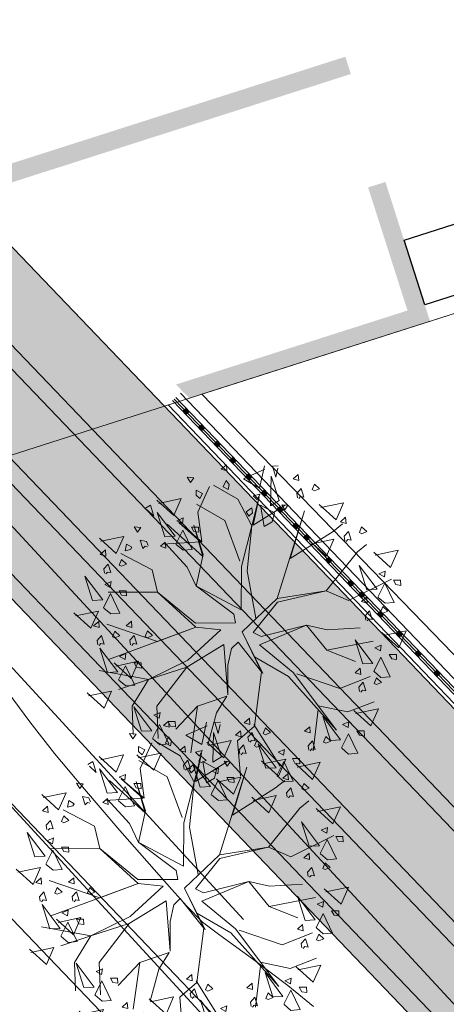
# Model space of a CAD drawing. Header units: metres. Extents: x 1111994 to 1112800, y 1268200 to 1269007.
# Tile 36 of 86: x 1112454.95 to 1112458.71, y 1268448.6 to 1268457.28. Entities that reach past the tile are written whole.
import ezdxf

# ---------------------------------------------------------------- set-up
doc = ezdxf.new("R2010")
doc.units = ezdxf.units.M
doc.header["$LTSCALE"] = 12.7
doc.header["$MEASUREMENT"] = 0
doc.linetypes.add('DASHED', pattern=[0.75, 0.5, -0.25])
for name, color, linetype in [('A-PISO-CONC_Pluma_Nº__100', 7, 'Continuous'), ('Base', 251, 'Continuous'), ('P-ARBO-CONS', 7, 'Continuous'), ('RED PVC', 5, 'Continuous'), ('TUBERIA SANITARIA', 84, 'Continuous')]:
    doc.layers.add(name, color=color, linetype=linetype)

# ---------------------------------------------------------------- blocks, each defined once
blk = doc.blocks.new('reja[31]_1', base_point=(474.0603, 241.58))
at = {"layer": 'A-PISO-CONC_Pluma_Nº__100', "linetype": 'Continuous'}
for points in [[(462.452, 253.8272), (462.4243, 253.8561), (462.3954, 253.8285), (462.4231, 253.7996)], [(462.5903, 253.6827), (462.5626, 253.7116), (462.5337, 253.684), (462.5614, 253.6551)], [(462.7285, 253.5382), (462.7009, 253.5671), (462.672, 253.5395), (462.6996, 253.5105)], [(462.8668, 253.3937), (462.8391, 253.4226), (462.8102, 253.3949), (462.8379, 253.366)], [(463.0051, 253.2492), (462.9774, 253.2781), (462.9485, 253.2504), (462.9762, 253.2215)], [(463.1433, 253.1047), (463.1157, 253.1336), (463.0868, 253.1059), (463.1144, 253.077)], [(463.2816, 252.9602), (463.254, 252.9891), (463.2251, 252.9614), (463.2527, 252.9325)], [(463.4199, 252.8157), (463.3922, 252.8446), (463.3633, 252.8169), (463.391, 252.788)], [(463.5167, 252.7145), (463.489, 252.7434), (463.4601, 252.7158), (463.4878, 252.6869)], [(463.7103, 252.5122), (463.6826, 252.5411), (463.6537, 252.5135), (463.6814, 252.4846)], [(463.9038, 252.3099), (463.8762, 252.3388), (463.8473, 252.3112), (463.8749, 252.2823)], [(464.0006, 252.2088), (463.973, 252.2377), (463.9441, 252.21), (463.9717, 252.1811)], [(464.1665, 252.0354), (464.1389, 252.0643), (464.11, 252.0366), (464.1376, 252.0077)], [(464.3325, 251.862), (464.3048, 251.8909), (464.2759, 251.8632), (464.3036, 251.8343)], [(464.4984, 251.6886), (464.4707, 251.7175), (464.4418, 251.6898), (464.4695, 251.6609)], [(464.6643, 251.5152), (464.6367, 251.5441), (464.6078, 251.5164), (464.6354, 251.4875)]]:
    blk.add_hatch(color=256, dxfattribs=at).paths.add_polyline_path(points, flags=0)
for p, q in [((462.3345, 253.95), (485.8088, 229.4177)), ((462.3742, 253.9881), (485.7713, 229.5364)), ((462.2658, 253.8844), (485.8735, 229.2125)), ((462.3056, 253.9224), (485.836, 229.3313)), ((462.32, 253.9362), (485.8224, 229.3745)), ((462.4243, 253.8561), (462.3954, 253.8285)), ((462.452, 253.8272), (462.4243, 253.8561)), ((462.3954, 253.8285), (462.4231, 253.7996)), ((462.4231, 253.7996), (462.452, 253.8272)), ((462.5626, 253.7116), (462.5337, 253.684)), ((462.5337, 253.684), (462.5614, 253.6551)), ((462.5614, 253.6551), (462.5903, 253.6827)), ((462.5903, 253.6827), (462.5626, 253.7116)), ((462.7009, 253.5671), (462.672, 253.5395)), ((462.672, 253.5395), (462.6996, 253.5105)), ((462.6996, 253.5105), (462.7285, 253.5382)), ((462.7285, 253.5382), (462.7009, 253.5671)), ((462.8391, 253.4226), (462.8102, 253.3949)), ((462.8668, 253.3937), (462.8391, 253.4226)), ((462.8102, 253.3949), (462.8379, 253.366)), ((462.8379, 253.366), (462.8668, 253.3937)), ((462.9774, 253.2781), (462.9485, 253.2504)), ((462.9485, 253.2504), (462.9762, 253.2215)), ((462.9762, 253.2215), (463.0051, 253.2492)), ((463.0051, 253.2492), (462.9774, 253.2781)), ((463.1157, 253.1336), (463.0868, 253.1059)), ((463.0868, 253.1059), (463.1144, 253.077)), ((463.1144, 253.077), (463.1433, 253.1047)), ((463.1433, 253.1047), (463.1157, 253.1336)), ((463.254, 252.9891), (463.2251, 252.9614)), ((463.2816, 252.9602), (463.254, 252.9891)), ((463.2251, 252.9614), (463.2527, 252.9325)), ((463.2527, 252.9325), (463.2816, 252.9602)), ((463.3922, 252.8446), (463.3633, 252.8169)), ((463.3633, 252.8169), (463.391, 252.788)), ((463.391, 252.788), (463.4199, 252.8157)), ((463.4199, 252.8157), (463.3922, 252.8446)), ((463.489, 252.7434), (463.4601, 252.7158)), ((463.5167, 252.7145), (463.489, 252.7434)), ((463.4601, 252.7158), (463.4878, 252.6869)), ((463.4878, 252.6869), (463.5167, 252.7145)), ((463.6826, 252.5411), (463.6537, 252.5135)), ((463.6537, 252.5135), (463.6814, 252.4846)), ((463.6814, 252.4846), (463.7103, 252.5122)), ((463.7103, 252.5122), (463.6826, 252.5411)), ((463.8762, 252.3388), (463.8473, 252.3112)), ((463.8473, 252.3112), (463.8749, 252.2823)), ((463.8749, 252.2823), (463.9038, 252.3099)), ((463.9038, 252.3099), (463.8762, 252.3388)), ((463.973, 252.2377), (463.9441, 252.21)), ((463.9441, 252.21), (463.9717, 252.1811)), ((463.9717, 252.1811), (464.0006, 252.2088)), ((464.0006, 252.2088), (463.973, 252.2377)), ((464.1389, 252.0643), (464.11, 252.0366)), ((464.1389, 252.0643), (464.11, 252.0366)), ((464.11, 252.0366), (464.1376, 252.0077)), ((464.11, 252.0366), (464.1376, 252.0077)), ((464.1376, 252.0077), (464.1665, 252.0354)), ((464.1376, 252.0077), (464.1665, 252.0354)), ((464.1665, 252.0354), (464.1389, 252.0643)), ((464.1665, 252.0354), (464.1389, 252.0643)), ((464.3048, 251.8909), (464.2759, 251.8632)), ((464.2759, 251.8632), (464.3036, 251.8343)), ((464.3036, 251.8343), (464.3325, 251.862)), ((464.3325, 251.862), (464.3048, 251.8909)), ((464.4707, 251.7175), (464.4418, 251.6898)), ((464.4418, 251.6898), (464.4695, 251.6609)), ((464.4695, 251.6609), (464.4984, 251.6886)), ((464.4984, 251.6886), (464.4707, 251.7175)), ((464.6367, 251.5441), (464.6078, 251.5164)), ((464.6078, 251.5164), (464.6354, 251.4875)), ((464.6354, 251.4875), (464.6643, 251.5152)), ((464.6643, 251.5152), (464.6367, 251.5441))]:
    blk.add_line(p, q, dxfattribs=at)
blk = doc.blocks.new('ARBOLL[131]_1', base_point=(462.4374, 249.6384))
at = {"layer": 'P-ARBO-CONS', "color": 252, "linetype": 'Continuous', "lineweight": 0}
for p, q in [((462.225, 251.0546), (462.2706, 251.095)), ((462.2706, 251.095), (462.2745, 251.04)), ((462.5628, 250.8867), (462.6057, 251.0841)), ((462.6776, 251.0821), (462.7279, 251.0854)), ((462.7071, 250.9854), (462.6776, 251.0821)), ((462.2745, 251.04), (462.225, 251.0546)), ((462.6108, 251.054), (462.4214, 250.9715)), ((462.6662, 250.9942), (462.6595, 250.7322)), ((462.7357, 250.7802), (462.6662, 250.9942)), ((462.7251, 251.0649), (462.7071, 250.9854)), ((462.9053, 251.0095), (462.8597, 250.9691)), ((462.9093, 250.9545), (462.9053, 251.0095)), ((461.9245, 250.9843), (461.9532, 250.9372)), ((461.9851, 250.9779), (461.9245, 250.9843)), ((461.9532, 250.9372), (461.9851, 250.9779)), ((462.1215, 250.9033), (462.0183, 250.6757)), ((462.1572, 250.9147), (462.3733, 250.7892)), ((462.2438, 250.8992), (462.2698, 250.9559)), ((462.2866, 250.8767), (462.2438, 250.8992)), ((462.2698, 250.9559), (462.2962, 250.9205)), ((462.2962, 250.9205), (462.2866, 250.8767)), ((462.4214, 250.9715), (462.5628, 250.8867)), ((462.8597, 250.9691), (462.9093, 250.9545)), ((463.0274, 250.8748), (463.0467, 250.9244)), ((463.0467, 250.9244), (463.092, 250.8831)), ((462.0058, 250.8715), (462.0049, 250.8274)), ((462.0049, 250.8274), (462.0382, 250.7972)), ((462.0599, 250.8404), (462.0058, 250.8715)), ((462.0382, 250.7972), (462.0599, 250.8404)), ((462.4957, 250.5554), (462.5606, 250.8121)), ((462.5606, 250.8121), (462.5061, 250.5613)), ((462.5662, 250.8337), (462.5065, 250.8215)), ((462.5065, 250.8215), (462.5421, 250.7841)), ((462.5421, 250.7841), (462.5662, 250.8337)), ((462.8916, 250.8421), (462.9301, 250.8845)), ((462.8985, 250.8032), (462.8916, 250.8421)), ((462.9247, 250.8139), (462.9096, 250.7974)), ((462.9544, 250.8087), (462.9247, 250.8139)), ((462.9301, 250.8845), (462.9544, 250.8087)), ((463.0473, 250.8644), (463.0274, 250.8748)), ((463.092, 250.8831), (463.0473, 250.8644)), ((461.6005, 250.7376), (461.5576, 250.711)), ((461.6326, 250.6417), (461.6005, 250.7376)), ((461.8074, 250.6451), (461.6579, 250.7809)), ((461.6712, 250.7535), (461.8733, 250.7961)), ((461.8733, 250.7961), (461.8074, 250.6451)), ((462.2567, 250.6037), (462.0072, 250.7463)), ((462.3733, 250.7892), (462.4957, 250.5554)), ((462.5061, 250.5613), (462.7899, 250.7389)), ((462.6947, 250.6711), (462.5715, 250.7367)), ((462.5715, 250.7367), (462.6042, 250.5486)), ((462.6595, 250.7322), (462.7357, 250.7802)), ((462.7865, 250.6956), (462.7603, 250.7419)), ((462.7603, 250.7419), (462.814, 250.7364)), ((462.814, 250.7364), (462.7865, 250.6956)), ((463.2387, 250.6081), (463.0892, 250.7439)), ((463.1025, 250.7165), (463.3046, 250.7592)), ((463.3046, 250.7592), (463.2387, 250.6081)), ((461.5718, 250.696), (461.6326, 250.6417)), ((461.6608, 250.6726), (461.8183, 250.4631)), ((461.7285, 250.458), (461.6608, 250.6726)), ((462.0183, 250.6757), (462.0543, 250.4142)), ((462.496, 250.7136), (462.4451, 250.6775)), ((462.4451, 250.6775), (462.4691, 250.6394)), ((462.4691, 250.6394), (462.5011, 250.6698)), ((462.5011, 250.6698), (462.496, 250.7136)), ((462.6739, 250.5905), (462.6939, 250.6681)), ((462.7199, 249.9141), (462.9603, 250.6886)), ((462.9603, 250.6886), (462.8326, 250.2658)), ((461.7483, 250.5708), (462.0625, 250.2853)), ((461.8354, 250.5999), (461.8911, 250.6247)), ((461.8838, 250.5735), (461.8354, 250.5999)), ((462.0543, 250.4142), (461.8525, 250.5856)), ((461.8525, 250.5856), (462.0424, 250.413)), ((461.8911, 250.6247), (461.8838, 250.5735)), ((462.0625, 250.2853), (461.9826, 250.5624)), ((461.9826, 250.5624), (462.066, 250.3018)), ((462.3885, 250.2429), (462.2567, 250.6037)), ((462.4052, 250.1972), (462.4957, 250.5554)), ((462.4957, 250.5554), (462.4551, 250.1592)), ((462.6042, 250.5486), (462.6739, 250.5905)), ((463.2114, 250.5062), (463.2957, 250.5716)), ((463.3226, 250.6303), (463.277, 250.5899)), ((463.277, 250.5899), (463.3265, 250.5753)), ((463.3265, 250.5753), (463.3226, 250.6303)), ((461.4859, 250.4992), (461.4572, 250.5463)), ((461.4572, 250.5463), (461.5178, 250.5399)), ((461.5178, 250.5399), (461.4859, 250.4992)), ((461.8251, 250.393), (461.8874, 250.5178)), ((461.8874, 250.5178), (461.97, 250.3457)), ((461.9623, 250.5429), (462.0247, 250.543)), ((461.9835, 250.5042), (461.9623, 250.5429)), ((462.0272, 250.498), (461.9835, 250.5042)), ((462.0247, 250.543), (462.0272, 250.498)), ((462.8326, 250.2658), (463.2114, 250.5062)), ((463.3088, 250.4629), (463.3474, 250.5053)), ((463.3474, 250.5053), (463.3716, 250.4295)), ((463.4447, 250.4956), (463.464, 250.5452)), ((463.4646, 250.4852), (463.4447, 250.4956)), ((463.464, 250.5452), (463.5093, 250.504)), ((463.5093, 250.504), (463.4646, 250.4852)), ((461.3003, 250.3114), (461.1508, 250.4472)), ((461.1641, 250.4198), (461.3662, 250.4625)), ((461.3662, 250.4625), (461.3003, 250.3114)), ((461.3915, 250.3949), (461.3785, 250.335)), ((461.4359, 250.3658), (461.3915, 250.3949)), ((461.5656, 250.4179), (461.5096, 250.4301)), ((461.5096, 250.4301), (461.5338, 250.3543)), ((461.5825, 250.3823), (461.5656, 250.4179)), ((461.7306, 250.4126), (461.6901, 250.3769)), ((461.6901, 250.3769), (461.7361, 250.3596)), ((462.0424, 250.413), (461.7083, 250.3929)), ((461.9251, 250.1919), (461.7268, 250.4064)), ((461.8183, 250.4631), (461.7285, 250.458)), ((461.7361, 250.3596), (461.7306, 250.4126)), ((461.8889, 250.3394), (461.8275, 250.391)), ((463.1531, 250.2863), (463.0036, 250.4222)), ((463.017, 250.3948), (463.2191, 250.4374)), ((463.2191, 250.4374), (463.1531, 250.2863)), ((463.3158, 250.424), (463.3088, 250.4629)), ((463.3419, 250.4347), (463.3269, 250.4182)), ((463.3716, 250.4295), (463.3419, 250.4347)), ((463.4262, 250.3249), (463.507, 250.3921)), ((461.2035, 250.3434), (461.1579, 250.303)), ((461.1579, 250.303), (461.2075, 250.2883)), ((461.2075, 250.2883), (461.2035, 250.3434)), ((461.3405, 250.3106), (461.6178, 250.1677)), ((461.3785, 250.335), (461.4258, 250.3457)), ((461.4258, 250.3457), (461.4359, 250.3658)), ((461.5338, 250.3543), (461.555, 250.3758)), ((461.555, 250.3758), (461.5768, 250.371)), ((461.97, 250.3457), (461.8889, 250.3394)), ((462.066, 250.3018), (462.0056, 250.024)), ((463.1501, 249.9811), (463.4262, 250.3249)), ((463.7197, 250.1881), (463.5703, 250.324)), ((463.5836, 250.2966), (463.7857, 250.3392)), ((463.7857, 250.3392), (463.7197, 250.1881)), ((461.1898, 250.1759), (461.2283, 250.2183)), ((461.2283, 250.2183), (461.2526, 250.1425)), ((461.3256, 250.2087), (461.3449, 250.2582)), ((461.3455, 250.1982), (461.3256, 250.2087)), ((461.3449, 250.2582), (461.3902, 250.217)), ((461.3902, 250.217), (461.3455, 250.1982)), ((463.4423, 250.2048), (463.5998, 249.9953)), ((463.5099, 249.9902), (463.4423, 250.2048)), ((461.1967, 250.1371), (461.1898, 250.1759)), ((461.2229, 250.1478), (461.2078, 250.1312)), ((461.2526, 250.1425), (461.2229, 250.1478)), ((461.6178, 250.1677), (461.6628, 249.969)), ((462.0056, 250.024), (461.9251, 250.1919)), ((462.4006, 249.8149), (462.4052, 250.1972)), ((462.4551, 250.1592), (462.5295, 249.7411)), ((463.6169, 250.1321), (463.6726, 250.1568)), ((463.6653, 250.1057), (463.6169, 250.1321)), ((463.6726, 250.1568), (463.6653, 250.1057)), ((461.0237, 250.1118), (461.1812, 249.9023)), ((461.0913, 249.8972), (461.0237, 250.1118)), ((461.1983, 250.0391), (461.2539, 250.0638)), ((461.2467, 250.0127), (461.1983, 250.0391)), ((461.2539, 250.0638), (461.2467, 250.0127)), ((463.3469, 249.8956), (463.7282, 250.0844)), ((463.6066, 249.9251), (463.6689, 250.05)), ((463.6689, 250.05), (463.7514, 249.8779)), ((463.7437, 250.0751), (463.8061, 250.0751)), ((463.765, 250.0364), (463.7437, 250.0751)), ((463.8087, 250.0302), (463.765, 250.0364)), ((463.8061, 250.0751), (463.8087, 250.0302)), ((461.188, 249.8322), (461.2502, 249.957)), ((461.6628, 249.969), (461.2275, 249.9687)), ((461.2502, 249.957), (461.3328, 249.7849)), ((461.3251, 249.9821), (461.3875, 249.9822)), ((461.3464, 249.9434), (461.3251, 249.9821)), ((461.3901, 249.9372), (461.3464, 249.9434)), ((461.3875, 249.9822), (461.3901, 249.9372)), ((462.0024, 249.6606), (461.6628, 249.969)), ((461.6628, 249.969), (462, 249.697)), ((462.3359, 249.7766), (462.0068, 250.0234)), ((462.0068, 250.0234), (462.4006, 249.8149)), ((462.7199, 249.9141), (463.1501, 249.9811)), ((462.7212, 249.8827), (463.1501, 249.9811)), ((463.1501, 249.9811), (463.3469, 249.8956)), ((463.5998, 249.9953), (463.5099, 249.9902)), ((461.1812, 249.9023), (461.0913, 249.8972)), ((462.4093, 249.6196), (462.7199, 249.9141)), ((462.5068, 249.615), (462.7212, 249.8827)), ((463.5088, 249.9291), (463.4632, 249.8887)), ((463.4632, 249.8887), (463.5128, 249.8741)), ((463.5128, 249.8741), (463.5088, 249.9291)), ((463.6703, 249.8715), (463.609, 249.9232)), ((463.7514, 249.8779), (463.6703, 249.8715)), ((461.0758, 249.6527), (460.9264, 249.7886)), ((460.9397, 249.7611), (461.1418, 249.8038)), ((461.1418, 249.8038), (461.0758, 249.6527)), ((461.2517, 249.7786), (461.1903, 249.8302)), ((461.3328, 249.7849), (461.2517, 249.7786)), ((462.3517, 249.6983), (462.3359, 249.7766)), ((463.4951, 249.7616), (463.5336, 249.8041)), ((463.5336, 249.8041), (463.5579, 249.7283)), ((463.631, 249.7944), (463.6502, 249.8439)), ((463.6509, 249.7839), (463.631, 249.7944)), ((463.6502, 249.8439), (463.6956, 249.8027)), ((463.6956, 249.8027), (463.6509, 249.7839)), ((461.1453, 249.712), (461.0997, 249.6716)), ((461.1492, 249.657), (461.1453, 249.712)), ((461.6628, 249.5357), (461.2157, 249.687)), ((461.4335, 249.7128), (461.3879, 249.6724)), ((461.4374, 249.6578), (461.4335, 249.7128)), ((462, 249.697), (462.3517, 249.6983)), ((463.502, 249.7228), (463.4951, 249.7616)), ((463.5282, 249.7335), (463.5131, 249.7169)), ((463.5579, 249.7283), (463.5282, 249.7335)), ((461.0997, 249.6716), (461.1492, 249.657)), ((461.2314, 249.377), (462.0024, 249.6606)), ((461.2674, 249.5773), (461.2867, 249.6269)), ((461.2867, 249.6269), (461.332, 249.5856)), ((461.3879, 249.6724), (461.4374, 249.6578)), ((461.5556, 249.5781), (461.5748, 249.6277)), ((461.5748, 249.6277), (461.6202, 249.5864)), ((462.0024, 249.6606), (461.6628, 249.5357)), ((461.93, 249.3713), (462.2228, 249.6384)), ((462.2228, 249.6384), (462.0024, 249.6606)), ((462.5917, 249.2534), (462.4093, 249.6196)), ((462.4093, 249.6196), (462.5808, 249.2671)), ((462.5068, 249.615), (462.5777, 249.5781)), ((462.564, 249.5062), (462.9764, 249.6792)), ((462.5777, 249.5781), (462.9764, 249.6792)), ((462.9764, 249.6792), (463.1588, 249.637)), ((462.9764, 249.6792), (463.1559, 249.4584)), ((463.1588, 249.637), (463.4503, 249.6566)), ((463.7918, 249.4785), (463.6423, 249.6144)), ((463.6557, 249.5869), (463.8578, 249.6296)), ((463.8578, 249.6296), (463.7918, 249.4785)), ((461.1316, 249.5446), (461.1701, 249.587)), ((461.1385, 249.5057), (461.1316, 249.5446)), ((461.1646, 249.5164), (461.1496, 249.4999)), ((461.1943, 249.5112), (461.1646, 249.5164)), ((461.1701, 249.587), (461.1943, 249.5112)), ((461.2873, 249.5669), (461.2674, 249.5773)), ((461.332, 249.5856), (461.2873, 249.5669)), ((461.4197, 249.5454), (461.4583, 249.5878)), ((461.4266, 249.5065), (461.4197, 249.5454)), ((461.4528, 249.5172), (461.4378, 249.5006)), ((461.4825, 249.512), (461.4528, 249.5172)), ((461.4583, 249.5878), (461.4825, 249.512)), ((461.5755, 249.5676), (461.5556, 249.5781)), ((461.6202, 249.5864), (461.5755, 249.5676)), ((462.3735, 249.5288), (462.3157, 249.4737)), ((462.5808, 249.2671), (462.3735, 249.5288)), ((463.1559, 249.4584), (463.5647, 249.5366)), ((463.4062, 249.5509), (463.5637, 249.3414)), ((463.4739, 249.3363), (463.4062, 249.5509)), ((461.1549, 249.4754), (461.3124, 249.2659)), ((461.2226, 249.2608), (461.1549, 249.4754)), ((461.3296, 249.4027), (461.3852, 249.4274)), ((461.3852, 249.4274), (461.378, 249.3763)), ((462.2488, 249.508), (461.923, 249.308)), ((462.2824, 249.0637), (462.2488, 249.508)), ((462.3157, 249.4737), (462.2846, 249.3249)), ((462.564, 249.5062), (462.8614, 249.2601)), ((463.1559, 249.4584), (463.411, 249.3596)), ((463.5809, 249.4782), (463.6365, 249.503)), ((463.6293, 249.4518), (463.5809, 249.4782)), ((463.6365, 249.503), (463.6293, 249.4518)), ((463.7077, 249.4212), (463.7701, 249.4213)), ((463.729, 249.3825), (463.7077, 249.4212)), ((463.7701, 249.4213), (463.7726, 249.3763)), ((461.4313, 249.2096), (461.2818, 249.3454)), ((461.2951, 249.318), (461.4973, 249.3607)), ((461.378, 249.3763), (461.3296, 249.4027)), ((461.4973, 249.3607), (461.4313, 249.2096)), ((461.4564, 249.3457), (461.5188, 249.3457)), ((461.4777, 249.307), (461.4564, 249.3457)), ((461.5188, 249.3457), (461.5213, 249.3008)), ((461.5835, 249.1995), (461.93, 249.3713)), ((462.8198, 249.2259), (462.5185, 249.4004)), ((462.5185, 249.4004), (462.5917, 249.2534)), ((463.5637, 249.3414), (463.4739, 249.3363)), ((463.5706, 249.2713), (463.6328, 249.3961)), ((463.6328, 249.3961), (463.7154, 249.224)), ((463.7726, 249.3763), (463.729, 249.3825)), ((461.5835, 249.1995), (461.15, 249.2783)), ((461.3124, 249.2659), (461.2226, 249.2608)), ((461.3193, 249.1957), (461.3815, 249.3206)), ((461.3815, 249.3206), (461.4641, 249.1485)), ((461.5213, 249.3008), (461.4777, 249.307)), ((461.923, 249.308), (461.5835, 249.1995)), ((461.923, 249.308), (461.6583, 248.9656)), ((462.2846, 249.3249), (462.2824, 249.0637)), ((462.5808, 249.2671), (462.5201, 248.7888)), ((462.8614, 249.2601), (463.2424, 248.753)), ((462.893, 249.2493), (463.2711, 249.1204)), ((463.4522, 249.2998), (463.4066, 249.2594)), ((463.4066, 249.2594), (463.4561, 249.2447)), ((463.4561, 249.2447), (463.4522, 249.2998)), ((463.6343, 249.2177), (463.5729, 249.2693)), ((461.3199, 249.1116), (461.5835, 249.1995)), ((461.383, 249.1422), (461.3216, 249.1938)), ((461.5835, 249.1995), (461.4391, 248.9653)), ((463.2424, 248.753), (462.8198, 249.2259)), ((463.2711, 249.1204), (463.5387, 249.225)), ((463.4385, 249.1323), (463.477, 249.1747)), ((463.477, 249.1747), (463.5012, 249.0989)), ((463.5743, 249.1651), (463.5936, 249.2146)), ((463.5942, 249.1546), (463.5743, 249.1651)), ((463.5936, 249.2146), (463.6389, 249.1734)), ((463.6389, 249.1734), (463.5942, 249.1546)), ((463.7154, 249.224), (463.6343, 249.2177)), ((461.1927, 248.9456), (461.0432, 249.0814)), ((461.0565, 249.054), (461.2586, 249.0967)), ((461.2586, 249.0967), (461.1927, 248.9456)), ((461.4641, 249.1485), (461.383, 249.1422)), ((463.4454, 249.0935), (463.4385, 249.1323)), ((463.4715, 249.1042), (463.4565, 249.0876)), ((463.5012, 249.0989), (463.4715, 249.1042)), ((462.2749, 249.0516), (462.0154, 248.9653)), ((462.1835, 248.9047), (462.2749, 249.0516)), ((463.3422, 248.913), (463.5756, 249.0025)), ((461.4391, 248.9653), (461.4483, 248.7156)), ((461.4556, 248.9573), (461.6131, 248.7478)), ((461.5233, 248.7427), (461.4556, 248.9573)), ((461.6302, 248.8847), (461.6859, 248.9094)), ((461.6583, 248.9656), (461.6707, 248.6785)), ((461.6859, 248.9094), (461.6787, 248.8582)), ((462.0154, 248.9653), (461.8262, 248.7611)), ((462.0154, 248.9653), (461.9573, 248.5531)), ((461.9573, 248.5531), (462.0154, 248.9653)), ((462.1078, 248.6226), (462.1835, 248.9047)), ((463.0799, 248.9348), (463.0374, 248.5695)), ((463.0807, 248.9681), (463.3422, 248.913)), ((463.5454, 248.791), (463.3959, 248.9268)), ((463.4092, 248.8994), (463.6114, 248.942)), ((463.6114, 248.942), (463.5454, 248.791)), ((461.6787, 248.8582), (461.6302, 248.8847)), ((461.7571, 248.8276), (461.8195, 248.8277)), ((461.7783, 248.789), (461.7571, 248.8276)), ((461.8195, 248.8277), (461.822, 248.7828)), ((462.4745, 248.8578), (462.4289, 248.8174)), ((462.4289, 248.8174), (462.4785, 248.8028)), ((462.4785, 248.8028), (462.4745, 248.8578)), ((463.1213, 248.8753), (463.2788, 248.6658)), ((463.1889, 248.6607), (463.1213, 248.8753)), ((463.2959, 248.8026), (463.3515, 248.8274)), ((463.3515, 248.8274), (463.3443, 248.7762)), ((461.6131, 248.7478), (461.5233, 248.7427)), ((461.62, 248.6777), (461.6822, 248.8026)), ((461.6822, 248.8026), (461.7648, 248.6304)), ((461.822, 248.7828), (461.7783, 248.789)), ((462.5201, 248.7888), (462.3678, 248.6577)), ((462.4608, 248.6904), (462.4993, 248.7328)), ((462.4993, 248.7328), (462.5236, 248.657)), ((462.5119, 248.8018), (462.7443, 248.4336)), ((462.5966, 248.7232), (462.6159, 248.7727)), ((462.6159, 248.7727), (462.6612, 248.7315)), ((462.6612, 248.7315), (462.6166, 248.7127)), ((463.0063, 248.7825), (462.9607, 248.7421)), ((462.9607, 248.7421), (463.0103, 248.7275)), ((463.0103, 248.7275), (463.0063, 248.7825)), ((463.3443, 248.7762), (463.2959, 248.8026)), ((463.4227, 248.7456), (463.4851, 248.7457)), ((463.444, 248.7069), (463.4227, 248.7456)), ((463.4851, 248.7457), (463.4877, 248.7007)), ((461.6837, 248.6241), (461.6223, 248.6757)), ((462.2477, 248.5094), (462.0982, 248.6452)), ((462.1116, 248.6178), (462.3137, 248.6605)), ((462.3137, 248.6605), (462.2477, 248.5094)), ((462.3678, 248.6577), (462.3949, 248.3469)), ((462.4677, 248.6515), (462.4608, 248.6904)), ((462.4939, 248.6622), (462.4788, 248.6457)), ((462.5236, 248.657), (462.4939, 248.6622)), ((462.6166, 248.7127), (462.5966, 248.7232)), ((462.9926, 248.6151), (463.0311, 248.6575)), ((463.0311, 248.6575), (463.0554, 248.5817)), ((463.1284, 248.6479), (463.1477, 248.6974)), ((463.1484, 248.6374), (463.1284, 248.6479)), ((463.1477, 248.6974), (463.193, 248.6562)), ((463.193, 248.6562), (463.1484, 248.6374)), ((463.2788, 248.6658), (463.1889, 248.6607)), ((463.2856, 248.5957), (463.3479, 248.7206)), ((463.3479, 248.7206), (463.4304, 248.5484)), ((463.4877, 248.7007), (463.444, 248.7069)), ((461.7648, 248.6304), (461.6837, 248.6241)), ((461.9057, 248.6122), (461.8601, 248.5718)), ((461.8601, 248.5718), (461.9096, 248.5572)), ((461.9096, 248.5572), (461.9057, 248.6122)), ((462.5521, 248.6307), (462.7096, 248.4212)), ((462.6198, 248.4161), (462.5521, 248.6307)), ((462.7267, 248.558), (462.7824, 248.5827)), ((462.7752, 248.5316), (462.7267, 248.558)), ((462.7824, 248.5827), (462.7752, 248.5316)), ((462.9995, 248.5762), (462.9926, 248.6151)), ((463.0257, 248.5869), (463.0106, 248.5704)), ((463.0554, 248.5817), (463.0257, 248.5869)), ((463.3493, 248.5421), (463.2879, 248.5937)), ((461.6297, 248.3986), (461.4803, 248.5344)), ((461.4936, 248.507), (461.6957, 248.5497)), ((461.6957, 248.5497), (461.6297, 248.3986)), ((461.8919, 248.4448), (461.9305, 248.4872)), ((461.9305, 248.4872), (461.9547, 248.4114)), ((462.0278, 248.4775), (462.0471, 248.5271)), ((462.0477, 248.467), (462.0278, 248.4775)), ((462.0471, 248.5271), (462.0924, 248.4858)), ((462.0924, 248.4858), (462.0477, 248.467)), ((462.7165, 248.351), (462.7787, 248.4759)), ((462.7787, 248.4759), (462.8613, 248.3038)), ((462.8536, 248.501), (462.916, 248.501)), ((462.8748, 248.4623), (462.8536, 248.501)), ((462.8956, 248.427), (463.0977, 248.4697)), ((462.916, 248.501), (462.9185, 248.4561)), ((463.0977, 248.4697), (463.0318, 248.3186)), ((463.4304, 248.5484), (463.3493, 248.5421)), ((461.8989, 248.4059), (461.8919, 248.4448)), ((461.925, 248.4166), (461.91, 248.4001)), ((461.9547, 248.4114), (461.925, 248.4166)), ((461.9723, 248.4648), (462.1298, 248.2553)), ((462.0399, 248.2502), (461.9723, 248.4648)), ((462.1469, 248.3921), (462.2026, 248.4168)), ((462.1953, 248.3657), (462.1469, 248.3921)), ((462.2026, 248.4168), (462.1953, 248.3657)), ((462.7096, 248.4212), (462.6198, 248.4161)), ((462.9185, 248.4561), (462.8748, 248.4623)), ((463.0318, 248.3186), (462.8823, 248.4544)), ((462.1366, 248.1851), (462.1989, 248.31)), ((462.3335, 248.1877), (462.184, 248.3235)), ((462.1973, 248.2961), (462.3995, 248.3387)), ((462.1989, 248.31), (462.2815, 248.1379)), ((462.2737, 248.335), (462.3361, 248.3351)), ((462.295, 248.2964), (462.2737, 248.335)), ((462.3387, 248.2902), (462.295, 248.2964)), ((462.3995, 248.3387), (462.3335, 248.1877)), ((462.3361, 248.3351), (462.3387, 248.2902)), ((462.7802, 248.2975), (462.7188, 248.3491)), ((462.8613, 248.3038), (462.7802, 248.2975)), ((462.1298, 248.2553), (462.0399, 248.2502)), ((462.2003, 248.1315), (462.139, 248.1832)), ((462.2815, 248.1379), (462.2003, 248.1315))]:
    blk.add_line(p, q, dxfattribs=at)
blk = doc.blocks.new('ARBOLL[132]_1', base_point=(462.9461, 251.9005))
at = {"layer": 'P-ARBO-CONS', "color": 252, "linetype": 'Continuous', "lineweight": 0}
for p, q in [((462.7336, 253.3166), (462.7792, 253.357)), ((462.7792, 253.357), (462.7831, 253.302)), ((463.0715, 253.1487), (463.1144, 253.3461)), ((463.1862, 253.3441), (463.2365, 253.3474)), ((463.2157, 253.2474), (463.1862, 253.3441)), ((462.4331, 253.2463), (462.4619, 253.1992)), ((462.4937, 253.2399), (462.4331, 253.2463)), ((462.7831, 253.302), (462.7336, 253.3166)), ((463.1194, 253.316), (462.9301, 253.2335)), ((463.1748, 253.2562), (463.1681, 252.9942)), ((463.2443, 253.0422), (463.1748, 253.2562)), ((463.2337, 253.3269), (463.2157, 253.2474)), ((463.4139, 253.2715), (463.3683, 253.2311)), ((463.4179, 253.2165), (463.4139, 253.2715)), ((462.4619, 253.1992), (462.4937, 253.2399)), ((462.6301, 253.1653), (462.5269, 252.9377)), ((462.6658, 253.1767), (462.882, 253.0513)), ((462.7524, 253.1612), (462.7784, 253.218)), ((462.7952, 253.1387), (462.7524, 253.1612)), ((462.7784, 253.218), (462.8048, 253.1826)), ((462.8048, 253.1826), (462.7952, 253.1387)), ((462.9301, 253.2335), (463.0715, 253.1487)), ((463.3683, 253.2311), (463.4179, 253.2165)), ((463.5361, 253.1369), (463.5553, 253.1864)), ((463.5553, 253.1864), (463.6007, 253.1452)), ((462.5144, 253.1335), (462.5135, 253.0894)), ((462.5135, 253.0894), (462.5468, 253.0592)), ((462.5685, 253.1024), (462.5144, 253.1335)), ((462.5468, 253.0592), (462.5685, 253.1024)), ((463.0044, 252.8174), (463.0692, 253.0741)), ((463.0692, 253.0741), (463.0147, 252.8233)), ((463.0748, 253.0957), (463.0151, 253.0835)), ((463.0151, 253.0835), (463.0507, 253.0461)), ((463.0507, 253.0461), (463.0748, 253.0957)), ((463.4002, 253.1041), (463.4387, 253.1465)), ((463.4071, 253.0652), (463.4002, 253.1041)), ((463.4333, 253.0759), (463.4182, 253.0594)), ((463.463, 253.0707), (463.4333, 253.0759)), ((463.4387, 253.1465), (463.463, 253.0707)), ((463.556, 253.1264), (463.5361, 253.1369)), ((463.6007, 253.1452), (463.556, 253.1264)), ((462.1091, 252.9996), (462.0663, 252.973)), ((462.1412, 252.9037), (462.1091, 252.9996)), ((462.316, 252.9071), (462.1665, 253.0429)), ((462.1798, 253.0155), (462.382, 253.0582)), ((462.382, 253.0582), (462.316, 252.9071)), ((462.7653, 252.8657), (462.5158, 253.0083)), ((462.882, 253.0513), (463.0044, 252.8174)), ((463.0147, 252.8233), (463.2985, 253.0009)), ((463.2033, 252.9331), (463.0801, 252.9987)), ((463.0801, 252.9987), (463.1128, 252.8106)), ((463.1681, 252.9942), (463.2443, 253.0422)), ((463.2951, 252.9576), (463.2689, 253.004)), ((463.2689, 253.004), (463.3226, 252.9984)), ((463.3226, 252.9984), (463.2951, 252.9576)), ((463.7473, 252.8701), (463.5978, 253.0059)), ((463.6111, 252.9785), (463.8132, 253.0212)), ((463.8132, 253.0212), (463.7473, 252.8701)), ((462.0804, 252.958), (462.1412, 252.9037)), ((462.1694, 252.9346), (462.3269, 252.7251)), ((462.2371, 252.72), (462.1694, 252.9346)), ((462.5269, 252.9377), (462.5629, 252.6762)), ((463.0046, 252.9756), (462.9538, 252.9395)), ((462.9538, 252.9395), (462.9778, 252.9014)), ((462.9778, 252.9014), (463.0097, 252.9318)), ((463.0097, 252.9318), (463.0046, 252.9756)), ((463.1825, 252.8525), (463.2025, 252.9302)), ((463.2285, 252.1761), (463.4689, 252.9506)), ((463.4689, 252.9506), (463.3412, 252.5278)), ((462.2569, 252.8328), (462.5711, 252.5473)), ((462.344, 252.862), (462.3997, 252.8867)), ((462.3925, 252.8355), (462.344, 252.862)), ((462.5629, 252.6762), (462.3611, 252.8476)), ((462.3611, 252.8476), (462.551, 252.675)), ((462.3997, 252.8867), (462.3925, 252.8355)), ((462.5711, 252.5473), (462.4913, 252.8244)), ((462.4913, 252.8244), (462.5746, 252.5638)), ((462.8971, 252.5049), (462.7653, 252.8657)), ((462.9138, 252.4592), (463.0044, 252.8174)), ((463.0044, 252.8174), (462.9637, 252.4212)), ((463.1128, 252.8106), (463.1825, 252.8525)), ((463.72, 252.7682), (463.8043, 252.8336)), ((463.8312, 252.8924), (463.7856, 252.852)), ((463.7856, 252.852), (463.8351, 252.8373)), ((463.8351, 252.8373), (463.8312, 252.8924)), ((461.6727, 252.6818), (461.8748, 252.7245)), ((461.8748, 252.7245), (461.8089, 252.5734)), ((461.9945, 252.7612), (461.9658, 252.8083)), ((461.9658, 252.8083), (462.0264, 252.8019)), ((462.0264, 252.8019), (461.9945, 252.7612)), ((462.3269, 252.7251), (462.2371, 252.72)), ((462.3338, 252.655), (462.396, 252.7799)), ((462.396, 252.7799), (462.4786, 252.6077)), ((462.4709, 252.8049), (462.5333, 252.805)), ((462.4921, 252.7663), (462.4709, 252.8049)), ((462.5358, 252.7601), (462.4921, 252.7663)), ((462.5333, 252.805), (462.5358, 252.7601)), ((463.3412, 252.5278), (463.72, 252.7682)), ((463.8175, 252.7249), (463.856, 252.7673)), ((463.8244, 252.6861), (463.8175, 252.7249)), ((463.856, 252.7673), (463.8802, 252.6915)), ((463.9533, 252.7577), (463.9726, 252.8072)), ((463.9732, 252.7472), (463.9533, 252.7577)), ((463.9726, 252.8072), (464.0179, 252.766)), ((464.0179, 252.766), (463.9732, 252.7472)), ((461.8089, 252.5734), (461.6594, 252.7093)), ((461.9001, 252.657), (461.8871, 252.5971)), ((461.9445, 252.6278), (461.9001, 252.657)), ((462.0742, 252.68), (462.0182, 252.6921)), ((462.0182, 252.6921), (462.0424, 252.6163)), ((462.0424, 252.6163), (462.0636, 252.6378)), ((462.0636, 252.6378), (462.0854, 252.6331)), ((462.0911, 252.6443), (462.0742, 252.68)), ((462.2392, 252.6746), (462.1987, 252.639)), ((462.1987, 252.639), (462.2448, 252.6216)), ((462.551, 252.675), (462.2169, 252.6549)), ((462.4337, 252.4539), (462.2354, 252.6684)), ((462.2448, 252.6216), (462.2392, 252.6746)), ((462.3975, 252.6014), (462.3361, 252.653)), ((463.6617, 252.5484), (463.5123, 252.6842)), ((463.5256, 252.6568), (463.7277, 252.6994)), ((463.7277, 252.6994), (463.6617, 252.5484)), ((463.8505, 252.6967), (463.8355, 252.6802)), ((463.8802, 252.6915), (463.8505, 252.6967)), ((463.9348, 252.5869), (464.0156, 252.6541)), ((461.7121, 252.6054), (461.6665, 252.565)), ((461.6665, 252.565), (461.7161, 252.5504)), ((461.7161, 252.5504), (461.7121, 252.6054)), ((461.8491, 252.5726), (462.1264, 252.4297)), ((461.8871, 252.5971), (461.9344, 252.6077)), ((461.9344, 252.6077), (461.9445, 252.6278)), ((462.4786, 252.6077), (462.3975, 252.6014)), ((462.5746, 252.5638), (462.5142, 252.2861)), ((463.6587, 252.2431), (463.9348, 252.5869)), ((464.2283, 252.4502), (464.0789, 252.586)), ((464.0922, 252.5586), (464.2943, 252.6013)), ((464.2943, 252.6013), (464.2283, 252.4502)), ((461.6984, 252.438), (461.7369, 252.4804)), ((461.7369, 252.4804), (461.7612, 252.4046)), ((461.8343, 252.4707), (461.8535, 252.5202)), ((461.8542, 252.4602), (461.8343, 252.4707)), ((461.8535, 252.5202), (461.8989, 252.479)), ((461.8989, 252.479), (461.8542, 252.4602)), ((463.9509, 252.4668), (464.1084, 252.2573)), ((464.0185, 252.2522), (463.9509, 252.4668)), ((461.7053, 252.3991), (461.6984, 252.438)), ((461.7315, 252.4098), (461.7164, 252.3932)), ((461.7612, 252.4046), (461.7315, 252.4098)), ((462.1264, 252.4297), (462.1715, 252.231)), ((462.5142, 252.2861), (462.4337, 252.4539)), ((462.9092, 252.0769), (462.9138, 252.4592)), ((462.9637, 252.4212), (463.0381, 252.0031)), ((464.1255, 252.3941), (464.1812, 252.4188)), ((464.1739, 252.3677), (464.1255, 252.3941)), ((464.1812, 252.4188), (464.1739, 252.3677)), ((461.5323, 252.3738), (461.6898, 252.1643)), ((461.5999, 252.1592), (461.5323, 252.3738)), ((461.7069, 252.3011), (461.7626, 252.3259)), ((461.7553, 252.2747), (461.7069, 252.3011)), ((461.7626, 252.3259), (461.7553, 252.2747)), ((463.8555, 252.1577), (464.2368, 252.3464)), ((464.1152, 252.1872), (464.1775, 252.312)), ((464.1775, 252.312), (464.2601, 252.1399)), ((464.2523, 252.3371), (464.3147, 252.3372)), ((464.2736, 252.2984), (464.2523, 252.3371)), ((464.3173, 252.2922), (464.2736, 252.2984)), ((464.3147, 252.3372), (464.3173, 252.2922)), ((461.6966, 252.0942), (461.7589, 252.2191)), ((462.1715, 252.231), (461.7361, 252.2307)), ((461.7589, 252.2191), (461.8414, 252.0469)), ((461.8337, 252.2441), (461.8961, 252.2442)), ((461.855, 252.2054), (461.8337, 252.2441)), ((461.8987, 252.1993), (461.855, 252.2054)), ((461.8961, 252.2442), (461.8987, 252.1993)), ((462.511, 251.9227), (462.1715, 252.231)), ((462.1715, 252.231), (462.5086, 251.959)), ((462.8445, 252.0386), (462.5154, 252.2854)), ((462.5154, 252.2854), (462.9092, 252.0769)), ((463.2285, 252.1761), (463.6587, 252.2431)), ((463.2298, 252.1447), (463.6587, 252.2431)), ((463.6587, 252.2431), (463.8555, 252.1577)), ((464.1084, 252.2573), (464.0185, 252.2522)), ((461.6898, 252.1643), (461.5999, 252.1592)), ((462.918, 251.8816), (463.2285, 252.1761)), ((463.0154, 251.8771), (463.2298, 252.1447)), ((464.0174, 252.1911), (463.9718, 252.1507)), ((463.9718, 252.1507), (464.0214, 252.1361)), ((464.0214, 252.1361), (464.0174, 252.1911)), ((464.1789, 252.1336), (464.1176, 252.1852)), ((464.2601, 252.1399), (464.1789, 252.1336)), ((461.5845, 251.9147), (461.435, 252.0506)), ((461.4483, 252.0232), (461.6504, 252.0658)), ((461.6504, 252.0658), (461.5845, 251.9147)), ((461.7603, 252.0406), (461.6989, 252.0922)), ((461.8414, 252.0469), (461.7603, 252.0406)), ((462.8603, 251.9603), (462.8445, 252.0386)), ((464.0037, 252.0237), (464.0422, 252.0661)), ((464.0422, 252.0661), (464.0665, 251.9903)), ((464.1396, 252.0564), (464.1588, 252.106)), ((464.1595, 252.0459), (464.1396, 252.0564)), ((464.1588, 252.106), (464.2042, 252.0647)), ((464.2042, 252.0647), (464.1595, 252.0459)), ((461.6539, 251.974), (461.6083, 251.9336)), ((461.6579, 251.919), (461.6539, 251.974)), ((462.1714, 251.7977), (461.7243, 251.949)), ((461.9421, 251.9748), (461.8965, 251.9344)), ((461.946, 251.9198), (461.9421, 251.9748)), ((462.5086, 251.959), (462.8603, 251.9603)), ((463.0726, 251.7682), (463.485, 251.9413)), ((463.0863, 251.8402), (463.485, 251.9413)), ((463.485, 251.9413), (463.6674, 251.899)), ((463.485, 251.9413), (463.6645, 251.7204)), ((464.0106, 251.9848), (464.0037, 252.0237)), ((464.0368, 251.9955), (464.0217, 251.979)), ((464.0665, 251.9903), (464.0368, 251.9955)), ((461.6083, 251.9336), (461.6579, 251.919)), ((461.74, 251.639), (462.511, 251.9227)), ((461.776, 251.8394), (461.7953, 251.8889)), ((461.7953, 251.8889), (461.8406, 251.8477)), ((461.8965, 251.9344), (461.946, 251.9198)), ((462.0642, 251.8401), (462.0834, 251.8897)), ((462.0834, 251.8897), (462.1288, 251.8485)), ((462.511, 251.9227), (462.1714, 251.7977)), ((462.4386, 251.6333), (462.7314, 251.9004)), ((462.7314, 251.9004), (462.511, 251.9227)), ((463.1003, 251.5154), (462.918, 251.8816)), ((462.918, 251.8816), (463.0894, 251.5291)), ((463.0154, 251.8771), (463.0863, 251.8402)), ((463.6674, 251.899), (463.9589, 251.9187)), ((464.3004, 251.7406), (464.151, 251.8764)), ((464.1643, 251.849), (464.3664, 251.8916)), ((464.3664, 251.8916), (464.3004, 251.7406)), ((461.6402, 251.8066), (461.6787, 251.849)), ((461.6471, 251.7677), (461.6402, 251.8066)), ((461.6733, 251.7784), (461.6582, 251.7619)), ((461.703, 251.7732), (461.6733, 251.7784)), ((461.6787, 251.849), (461.703, 251.7732)), ((461.7959, 251.8289), (461.776, 251.8394)), ((461.8406, 251.8477), (461.7959, 251.8289)), ((461.9283, 251.8074), (461.9669, 251.8498)), ((461.9353, 251.7685), (461.9283, 251.8074)), ((461.9614, 251.7792), (461.9464, 251.7627)), ((461.9911, 251.774), (461.9614, 251.7792)), ((461.9669, 251.8498), (461.9911, 251.774)), ((462.0841, 251.8297), (462.0642, 251.8401)), ((462.1288, 251.8485), (462.0841, 251.8297)), ((462.7574, 251.77), (462.4316, 251.5701)), ((462.791, 251.3257), (462.7574, 251.77)), ((462.8822, 251.7909), (462.8243, 251.7357)), ((463.0894, 251.5291), (462.8822, 251.7909)), ((463.0726, 251.7682), (463.37, 251.5221)), ((463.6645, 251.7204), (464.0733, 251.7987)), ((463.9149, 251.8129), (464.0724, 251.6034)), ((463.9825, 251.5983), (463.9149, 251.8129)), ((461.6636, 251.7374), (461.8211, 251.5279)), ((461.7312, 251.5228), (461.6636, 251.7374)), ((461.8382, 251.6647), (461.8938, 251.6895)), ((461.8938, 251.6895), (461.8866, 251.6383)), ((462.8243, 251.7357), (462.7932, 251.5869)), ((463.6645, 251.7204), (463.9196, 251.6216)), ((464.0895, 251.7403), (464.1451, 251.765)), ((464.1379, 251.7138), (464.0895, 251.7403)), ((464.1451, 251.765), (464.1379, 251.7138)), ((464.2163, 251.6832), (464.2787, 251.6833)), ((464.2376, 251.6445), (464.2163, 251.6832)), ((464.2787, 251.6833), (464.2813, 251.6384)), ((461.9399, 251.4716), (461.7904, 251.6075)), ((461.8037, 251.58), (462.0059, 251.6227)), ((461.8866, 251.6383), (461.8382, 251.6647)), ((462.0059, 251.6227), (461.9399, 251.4716)), ((461.965, 251.6077), (462.0274, 251.6078)), ((461.9863, 251.569), (461.965, 251.6077)), ((462.0274, 251.6078), (462.03, 251.5628)), ((462.0922, 251.4615), (462.4386, 251.6333)), ((463.3284, 251.4879), (463.0271, 251.6624)), ((463.0271, 251.6624), (463.1003, 251.5154)), ((464.0724, 251.6034), (463.9825, 251.5983)), ((464.0792, 251.5333), (464.1414, 251.6582)), ((464.1414, 251.6582), (464.224, 251.486)), ((464.2813, 251.6384), (464.2376, 251.6445)), ((462.0922, 251.4615), (461.6586, 251.5403)), ((461.8211, 251.5279), (461.7312, 251.5228)), ((461.8279, 251.4578), (461.8901, 251.5826)), ((461.8901, 251.5826), (461.9727, 251.4105)), ((462.03, 251.5628), (461.9863, 251.569)), ((462.4316, 251.5701), (462.0922, 251.4615)), ((462.4316, 251.5701), (462.1669, 251.2276)), ((462.7932, 251.5869), (462.791, 251.3257)), ((463.0894, 251.5291), (463.0287, 251.0509)), ((463.37, 251.5221), (463.751, 251.015)), ((463.4016, 251.5113), (463.7797, 251.3824)), ((463.9608, 251.5618), (463.9152, 251.5214)), ((463.9152, 251.5214), (463.9647, 251.5068)), ((463.9647, 251.5068), (463.9608, 251.5618)), ((464.1429, 251.4797), (464.0815, 251.5313)), ((461.8285, 251.3736), (462.0922, 251.4615)), ((461.8916, 251.4042), (461.8302, 251.4558)), ((462.0922, 251.4615), (461.9477, 251.2273)), ((463.751, 251.015), (463.3284, 251.4879)), ((463.7797, 251.3824), (464.0473, 251.487)), ((463.9471, 251.3944), (463.9856, 251.4368)), ((463.9856, 251.4368), (464.0099, 251.361)), ((464.0829, 251.4271), (464.1022, 251.4766)), ((464.1028, 251.4166), (464.0829, 251.4271)), ((464.1022, 251.4766), (464.1475, 251.4354)), ((464.1475, 251.4354), (464.1028, 251.4166)), ((464.224, 251.486), (464.1429, 251.4797)), ((461.7013, 251.2076), (461.5518, 251.3434)), ((461.5651, 251.316), (461.7673, 251.3587)), ((461.7673, 251.3587), (461.7013, 251.2076)), ((461.9727, 251.4105), (461.8916, 251.4042)), ((463.954, 251.3555), (463.9471, 251.3944)), ((463.9801, 251.3662), (463.9651, 251.3496)), ((464.0099, 251.361), (463.9801, 251.3662)), ((462.7836, 251.3137), (462.524, 251.2273)), ((462.6921, 251.1668), (462.7836, 251.3137)), ((463.8508, 251.1751), (464.0842, 251.2645)), ((461.9477, 251.2273), (461.9569, 250.9776)), ((461.9642, 251.2193), (462.1217, 251.0099)), ((462.0319, 251.0048), (461.9642, 251.2193)), ((462.1389, 251.1467), (462.1945, 251.1714)), ((462.1669, 251.2276), (462.1794, 250.9406)), ((462.1945, 251.1714), (462.1873, 251.1202)), ((462.524, 251.2273), (462.3348, 251.0231)), ((462.524, 251.2273), (462.4659, 250.8151)), ((462.4659, 250.8151), (462.524, 251.2273)), ((462.6164, 250.8846), (462.6921, 251.1668)), ((463.5885, 251.1968), (463.546, 250.8315)), ((463.5893, 251.2302), (463.8508, 251.1751)), ((464.054, 251.053), (463.9045, 251.1888)), ((463.9178, 251.1614), (464.12, 251.2041)), ((464.12, 251.2041), (464.054, 251.053)), ((462.1873, 251.1202), (462.1389, 251.1467)), ((462.2657, 251.0896), (462.3281, 251.0897)), ((462.287, 251.051), (462.2657, 251.0896)), ((462.3281, 251.0897), (462.3306, 251.0448)), ((462.9831, 251.1199), (462.9375, 251.0795)), ((462.9375, 251.0795), (462.9871, 251.0648)), ((462.9871, 251.0648), (462.9831, 251.1199)), ((463.6299, 251.1373), (463.7874, 250.9278)), ((463.6975, 250.9227), (463.6299, 251.1373)), ((463.8045, 251.0647), (463.8602, 251.0894)), ((463.8602, 251.0894), (463.8529, 251.0382)), ((462.1217, 251.0099), (462.0319, 251.0048)), ((462.1286, 250.9397), (462.1908, 251.0646)), ((462.1908, 251.0646), (462.2734, 250.8925)), ((462.3306, 251.0448), (462.287, 251.051)), ((463.0287, 251.0509), (462.8764, 250.9197)), ((462.9694, 250.9524), (463.0079, 250.9948)), ((463.0079, 250.9948), (463.0322, 250.919)), ((463.0205, 251.0638), (463.253, 250.6956)), ((463.1053, 250.9852), (463.1245, 251.0347)), ((463.1252, 250.9747), (463.1053, 250.9852)), ((463.1245, 251.0347), (463.1699, 250.9935)), ((463.1699, 250.9935), (463.1252, 250.9747)), ((463.5149, 251.0446), (463.4693, 251.0042)), ((463.4693, 251.0042), (463.5189, 250.9895)), ((463.5189, 250.9895), (463.5149, 251.0446)), ((463.8529, 251.0382), (463.8045, 251.0647)), ((463.9313, 251.0076), (463.9937, 251.0077)), ((463.9526, 250.969), (463.9313, 251.0076)), ((463.9937, 251.0077), (463.9963, 250.9628)), ((462.1923, 250.8861), (462.1309, 250.9377)), ((462.7563, 250.7714), (462.6069, 250.9072)), ((462.6202, 250.8798), (462.8223, 250.9225)), ((462.8223, 250.9225), (462.7563, 250.7714)), ((462.8764, 250.9197), (462.9035, 250.6089)), ((462.9763, 250.9136), (462.9694, 250.9524)), ((463.0025, 250.9242), (462.9874, 250.9077)), ((463.0322, 250.919), (463.0025, 250.9242)), ((463.5012, 250.8771), (463.5397, 250.9195)), ((463.5397, 250.9195), (463.564, 250.8437)), ((463.6371, 250.9099), (463.6563, 250.9594)), ((463.657, 250.8994), (463.6371, 250.9099)), ((463.6563, 250.9594), (463.7017, 250.9182)), ((463.7017, 250.9182), (463.657, 250.8994)), ((463.7874, 250.9278), (463.6975, 250.9227)), ((463.7942, 250.8577), (463.8565, 250.9826)), ((463.8565, 250.9826), (463.939, 250.8104)), ((463.9963, 250.9628), (463.9526, 250.969)), ((462.0022, 250.769), (462.2043, 250.8117)), ((462.2043, 250.8117), (462.1384, 250.6606)), ((462.2734, 250.8925), (462.1923, 250.8861)), ((462.4143, 250.8742), (462.3687, 250.8338)), ((462.3687, 250.8338), (462.4182, 250.8192)), ((462.4182, 250.8192), (462.4143, 250.8742)), ((463.0607, 250.8927), (463.2182, 250.6832)), ((463.1284, 250.6781), (463.0607, 250.8927)), ((463.2353, 250.82), (463.291, 250.8448)), ((463.2838, 250.7936), (463.2353, 250.82)), ((463.291, 250.8448), (463.2838, 250.7936)), ((463.5081, 250.8383), (463.5012, 250.8771)), ((463.5343, 250.8489), (463.5192, 250.8324)), ((463.564, 250.8437), (463.5343, 250.8489)), ((463.8579, 250.8041), (463.7965, 250.8557)), ((462.1384, 250.6606), (461.9889, 250.7964)), ((462.4006, 250.7068), (462.4391, 250.7492)), ((462.4391, 250.7492), (462.4633, 250.6734)), ((462.4809, 250.7268), (462.6384, 250.5173)), ((462.5486, 250.5122), (462.4809, 250.7268)), ((462.5364, 250.7396), (462.5557, 250.7891)), ((462.5563, 250.7291), (462.5364, 250.7396)), ((462.5557, 250.7891), (462.601, 250.7479)), ((462.601, 250.7479), (462.5563, 250.7291)), ((463.2251, 250.6131), (463.2873, 250.7379)), ((463.2873, 250.7379), (463.3699, 250.5658)), ((463.3622, 250.763), (463.4246, 250.7631)), ((463.3834, 250.7243), (463.3622, 250.763)), ((463.4271, 250.7181), (463.3834, 250.7243)), ((463.4042, 250.689), (463.6063, 250.7317)), ((463.4246, 250.7631), (463.4271, 250.7181)), ((463.6063, 250.7317), (463.5404, 250.5806)), ((463.939, 250.8104), (463.8579, 250.8041)), ((462.4075, 250.6679), (462.4006, 250.7068)), ((462.4336, 250.6786), (462.4186, 250.6621)), ((462.4633, 250.6734), (462.4336, 250.6786)), ((462.6555, 250.6541), (462.7112, 250.6788)), ((462.7039, 250.6277), (462.6555, 250.6541)), ((462.7112, 250.6788), (462.7039, 250.6277)), ((463.2182, 250.6832), (463.1284, 250.6781)), ((463.5404, 250.5806), (463.3909, 250.7164)), ((462.6452, 250.4471), (462.7075, 250.572)), ((462.8421, 250.4497), (462.6926, 250.5855)), ((462.7059, 250.5581), (462.9081, 250.6008)), ((462.7075, 250.572), (462.7901, 250.3999)), ((462.7824, 250.5971), (462.8448, 250.5971)), ((462.8036, 250.5584), (462.7824, 250.5971)), ((462.8473, 250.5522), (462.8036, 250.5584)), ((462.9081, 250.6008), (462.8421, 250.4497)), ((462.8448, 250.5971), (462.8473, 250.5522)), ((463.2888, 250.5595), (463.2274, 250.6111)), ((463.3699, 250.5658), (463.2888, 250.5595)), ((462.6384, 250.5173), (462.5486, 250.5122)), ((462.709, 250.3936), (462.6476, 250.4452)), ((462.7901, 250.3999), (462.709, 250.3936))]:
    blk.add_line(p, q, dxfattribs=at)

msp = doc.modelspace()

# ---------------------------------------------------------------- hatches: boundary and pattern name
at = {"layer": 'Base', "linetype": 'Continuous'}
h = msp.add_hatch(dxfattribs=at)
h.set_pattern_fill('AR_SAND_0001', color=256, style=0, pattern_type=2)
h.set_pattern_definition([(100.2374, (1112446.7304, 1268429.37912), (-0.3483281, 0.1653246), [0, -0.304, 0, -0.34, 0, -0.325]), (70.2374, (1112446.7304, 1268429.3791), (-0.3395943, 0.5731844), [0, -0.164, 0, -0.274, 0, -0.105]), (30.2374, (1112446.61772, 1268429.16045), (0.2842925, 0.5541608), [0, -0.1, 0, -0.36, 0, -0.47]), (20.2374, (1112446.6177, 1268429.16045), (0.119367, 0.6148463), [0, -0.05, 0, -0.236, 0, -0.27])])
h.paths.add_polyline_path([(1112452.6495, 1268457.6119), (1112450.53, 1268456.934), (1112477.9514, 1268428.2767), (1112479.3964, 1268429.6594)], flags=0)
at = {"layer": 'Base', "linetype": 'Continuous', "lineweight": 0}
for points in [[(1112478.9582, 1268429.0325), (1112451.8547, 1268457.3577), (1112451.963, 1268457.4614), (1112478.9629, 1268429.2446)], [(1112478.4524, 1268428.5485), (1112451.1129, 1268457.1204), (1112451.2212, 1268457.2241), (1112478.4571, 1268428.7606)], [(1112477.9467, 1268428.0646), (1112450.2557, 1268457.0037), (1112450.53, 1268456.934), (1112477.9514, 1268428.2767)]]:
    msp.add_hatch(color=256, dxfattribs=at).paths.add_polyline_path(points, flags=0)
at = {"layer": 'Base', "linetype": 'Continuous'}
for points in [[(1112454.6831, 1268455.7844), (1112457.8706, 1268456.804), (1112457.8219, 1268456.9564), (1112454.56, 1268455.913)], [(1112458.3701, 1268454.7171), (1112456.3291, 1268454.0643), (1112456.4445, 1268453.9437), (1112458.5683, 1268454.6228), (1112458.1753, 1268455.8515), (1112458.0228, 1268455.8029)]]:
    msp.add_hatch(color=256, dxfattribs=at).paths.add_polyline_path(points, flags=0)

# ---------------------------------------------------------------- linework, layer by layer
for p, q in [((1112415.0113, 1268492.0286), (1112473.8632, 1268430.524)), ((1112414.2695, 1268491.7913), (1112473.3575, 1268430.0401))]:
    msp.add_line(p, q, dxfattribs=at)
at = {"layer": 'Base', "linetype": 'DASHED', "lineweight": 0, "flags": 128}
msp.add_lwpolyline([(1112554.936, 1268485.8264), (1112545.1581, 1268480.5832), (1112533.0839, 1268474.0369), (1112521.0097, 1268467.4907), (1112501.8515, 1268457.065), (1112475.7173, 1268442.8881), (1112483.2381, 1268420.7193), (1112413.8308, 1268496.2219), (1112460.4989, 1268511.4748), (1112455.2328, 1268527.9341), (1112492.3236, 1268539.8011), (1112497.5862, 1268523.3831), (1112516.9532, 1268529.616), (1112520.0186, 1268519.8115), (1112541.1378, 1268523.2471), (1112542.5666, 1268524.4978)], dxfattribs=at)
at = {"layer": 'Base', "linetype": 'Continuous', "lineweight": 0, "flags": 128}
for points in [[(1112488.7228, 1268464.2682), (1112479.013, 1268461.1624), (1112481.9727, 1268451.9092), (1112475.2736, 1268449.7664), (1112472.3138, 1268459.0197), (1112454.1537, 1268453.2109), (1112453.3078, 1268453.9796), (1112450.6365, 1268463.5258), (1112443.5347, 1268469.9363), (1112443.1573, 1268471.116), (1112438.608, 1268477.4982), (1112432.3835, 1268496.9582)], [(1112454.7032, 1268451.5388), (1112455.0399, 1268451.0889), (1112455.256, 1268450.8076), (1112455.5025, 1268450.5135), (1112455.8345, 1268450.129), (1112456.1362, 1268449.7837), (1112456.2918, 1268449.6074), (1112456.4252, 1268449.4618), (1112456.5634, 1268449.3213), (1112456.7156, 1268449.2063), (1112457.0021, 1268448.9964), (1112457.3141, 1268448.7629), (1112457.5425, 1268448.5775)]]:
    msp.add_lwpolyline(points, dxfattribs=at)
for points in [[(1112447.1853, 1268466.4129), (1112450.2005, 1268456.9861), (1112450.2557, 1268457.0037), (1112477.9467, 1268428.0646), (1112477.2964, 1268427.4424), (1112474.5147, 1268424.7806), (1112471.3344, 1268428.1043), (1112446.278, 1268454.2901), (1112439.7534, 1268461.1088), (1112414.697, 1268487.2946), (1112411.3023, 1268490.8422), (1112416.336, 1268492.4523), (1112442.6406, 1268464.962), (1112447.1845, 1268466.4154)], [(1112456.5557, 1268453.9793), (1112472.4567, 1268459.0653), (1112474.9973, 1268451.1225), (1112463.0231, 1268447.2925)]]:
    msp.add_lwpolyline(points, close=True, dxfattribs=at)
at = {"layer": 'Base', "linetype": 'Continuous', "flags": 128}
for points in [[(1112478.4524, 1268428.5485), (1112477.9467, 1268428.0646), (1112450.2557, 1268457.0037), (1112452.5341, 1268457.7325)], [(1112478.3487, 1268428.6569), (1112477.9514, 1268428.2767), (1112450.53, 1268456.934), (1112452.5798, 1268457.5896)], [(1112479.4686, 1268429.7285), (1112478.9629, 1268429.2446), (1112451.963, 1268457.4614)], [(1112479.5723, 1268429.6201), (1112478.9582, 1268429.0325), (1112451.8547, 1268457.3577)], [(1112478.8545, 1268429.1409), (1112478.4571, 1268428.7606), (1112451.2212, 1268457.2241)], [(1112478.9582, 1268429.0325), (1112478.4524, 1268428.5485), (1112451.1129, 1268457.1204)]]:
    msp.add_lwpolyline(points, dxfattribs=at)
for points in [[(1112478.3487, 1268428.6569), (1112477.9514, 1268428.2767), (1112450.53, 1268456.934), (1112452.6495, 1268457.6119), (1112479.3964, 1268429.6594)], [(1112458.3397, 1268455.3373), (1112462.8702, 1268456.7865), (1112463.053, 1268456.215), (1112458.5225, 1268454.7659)]]:
    msp.add_lwpolyline(points, close=True, dxfattribs=at)
at = {"layer": 'RED PVC'}
msp.add_line((1112462.9823, 1268444.0482), (1112451.369, 1268456.6145), dxfattribs=at)
at = {"layer": 'TUBERIA SANITARIA'}
msp.add_line((1112462.0703, 1268442.5143), (1112450.7473, 1268454.8301), dxfattribs=at)

# ---------------------------------------------------------------- block references
at = {"layer": 'Base', "linetype": 'Continuous', "lineweight": 0}
msp.add_blockref('reja[31]_1', (1112468.0535, 1268441.58), dxfattribs=at)
at = {"layer": 'Base', "linetype": 'Continuous'}
for name, p in [('ARBOLL[132]_1', (1112456.9393, 1268451.9005)), ('ARBOLL[131]_1', (1112456.4306, 1268449.6384))]:
    msp.add_blockref(name, p, dxfattribs=at)

doc.saveas('drawing.dxf')
